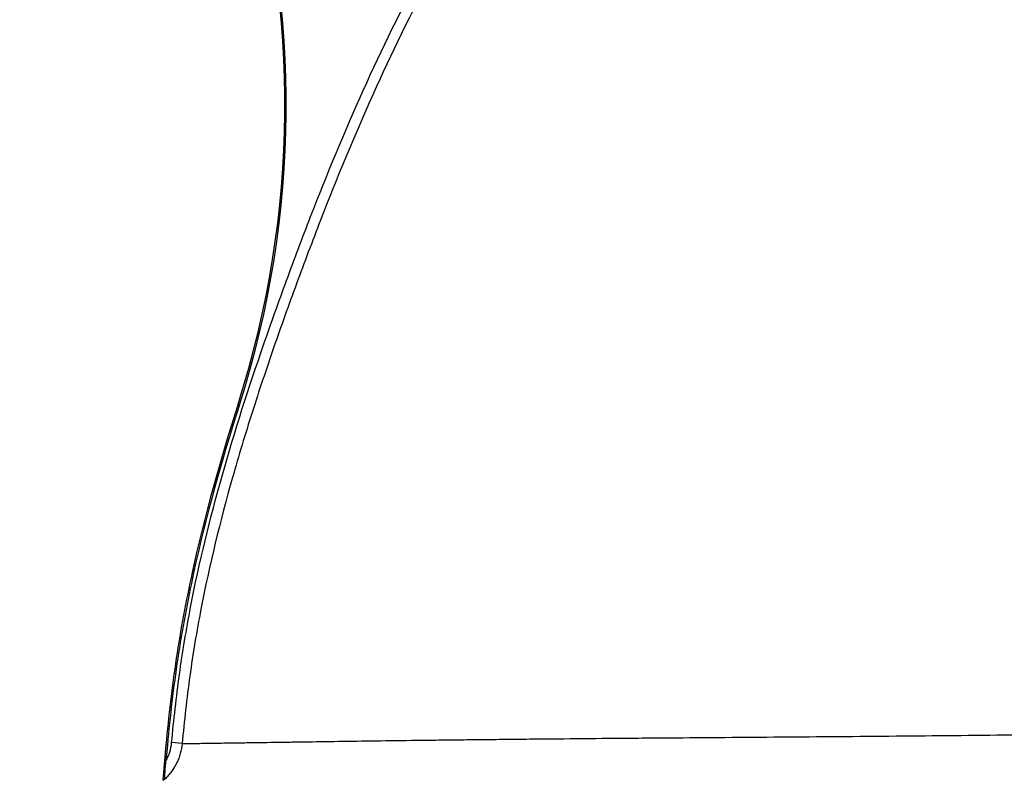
# Model space of a CAD drawing. Header units: millimetres. Extents: x 941 to 1871, y 616 to 2615.
# Tile 12 of 36: x 1096 to 1358, y 1540 to 1743. Entities that reach past the tile are written whole.
import ezdxf

# ---------------------------------------------------------------- set-up
doc = ezdxf.new("R2010")
doc.units = ezdxf.units.MM

msp = doc.modelspace()

# ---------------------------------------------------------------- linework, layer by layer
at = {"color": 7, "linetype": 'Continuous', "lineweight": 25}
for p, q in [((1154.14, 1639.98), (1153.76, 1640.1)), ((1134.57, 1549.4), (1133.71, 1539.98)), ((1134.96, 1549.36), (1134.57, 1549.4)), ((1134.96, 1549.36), (1134.58, 1545.16)), ((1138.88, 1549.75), (1136.09, 1550.01))]:
    msp.add_line(p, q, dxfattribs=at)
for radius in [261.64, 261.24]:
    msp.add_arc((904.98, 1719.82), radius, 342.2342, 50.493, dxfattribs=at)
for points, knots in [([(1136.09, 1550.01), (1136.66, 1556.09), (1137.34, 1562.13), (1138.59, 1571.15), (1139.04, 1574.14), (1140.03, 1580.12), (1140.57, 1583.09), (1143.42, 1597.93), (1146.3, 1609.67), (1152.88, 1632.93), (1156.59, 1644.46), (1162.55, 1661.67), (1164.59, 1667.39), (1168.77, 1678.79), (1170.91, 1684.47), (1177.49, 1701.43), (1182.12, 1712.63), (1192.06, 1734.72), (1197.38, 1745.62), (1204.59, 1758.99), (1206.07, 1761.65), (1209.07, 1766.95), (1210.6, 1769.58), (1215.28, 1777.41), (1218.51, 1782.56), (1228.54, 1797.77), (1235.67, 1807.61), (1243.27, 1817.13)], [0, 0, 0, 0, 0.0625, 0.0625, 0.09375, 0.09375, 0.125, 0.125, 0.25, 0.25, 0.375, 0.375, 0.4375, 0.4375, 0.5, 0.5, 0.625, 0.625, 0.75, 0.75, 0.78125, 0.78125, 0.8125, 0.8125, 0.875, 0.875, 1, 1, 1, 1]), ([(1245.46, 1815.38), (1237.9, 1805.92), (1230.81, 1796.14), (1220.84, 1781.02), (1217.63, 1775.9), (1212.98, 1768.11), (1211.46, 1765.49), (1208.47, 1760.22), (1207.01, 1757.58), (1199.84, 1744.29), (1194.56, 1733.45), (1184.68, 1711.48), (1180.08, 1700.35), (1173.53, 1683.49), (1171.41, 1677.84), (1167.25, 1666.51), (1165.21, 1660.82), (1161.26, 1649.41), (1159.35, 1643.68), (1155.69, 1632.18), (1153.94, 1626.41), (1149.02, 1609.03), (1146.16, 1597.35), (1143.32, 1582.6), (1142.79, 1579.64), (1141.81, 1573.71), (1141.35, 1570.73), (1140.12, 1561.78), (1139.44, 1555.78), (1138.88, 1549.75)], [0, 0, 0, 0, 0.125, 0.125, 0.1875, 0.1875, 0.21875, 0.21875, 0.25, 0.25, 0.375, 0.375, 0.5, 0.5, 0.5625, 0.5625, 0.625, 0.625, 0.6875, 0.6875, 0.75, 0.75, 0.875, 0.875, 0.90625, 0.90625, 0.9375, 0.9375, 1, 1, 1, 1]), ([(1153.76, 1640.1), (1149.06, 1625.42), (1144.86, 1610.46), (1139.91, 1587.76), (1138.49, 1580.14), (1136.17, 1564.81), (1135.28, 1557.11), (1134.57, 1549.4)], [0, 0, 0, 0, 0.1393842, 0.1393842, 0.2090763, 0.2090763, 0.2787684, 0.2787684, 0.2787684, 0.2787684]), ([(1154.14, 1639.98), (1149.44, 1625.31), (1145.24, 1610.36), (1140.3, 1587.68), (1138.88, 1580.07), (1136.56, 1564.76), (1135.67, 1557.07), (1134.96, 1549.36)], [0, 0, 0, 0, 0.1393842, 0.1393842, 0.2090763, 0.2090763, 0.2787684, 0.2787684, 0.2787684, 0.2787684]), ([(1138.88, 1549.75), (1139.14, 1549.76), (1139.6, 1549.76), (1140.9, 1549.78), (1141.75, 1549.79), (1143.06, 1549.81), (1143.33, 1549.82), (1143.9, 1549.83), (1144.2, 1549.83), (1145.13, 1549.84), (1145.8, 1549.85), (1147.93, 1549.89), (1149.53, 1549.91), (1152.2, 1549.95), (1153.14, 1549.97), (1154.61, 1549.99), (1155.11, 1550), (1156.13, 1550.01), (1156.65, 1550.02), (1158.27, 1550.05), (1159.39, 1550.06), (1161.74, 1550.1), (1162.97, 1550.11), (1165.52, 1550.15), (1166.84, 1550.17), (1168.9, 1550.2), (1169.6, 1550.2), (1171.02, 1550.22), (1171.74, 1550.23), (1175.38, 1550.28), (1178.46, 1550.33), (1184.9, 1550.43), (1188.27, 1550.47), (1195.31, 1550.57), (1198.97, 1550.62), (1204.7, 1550.69), (1206.64, 1550.71), (1209.62, 1550.75), (1210.62, 1550.76), (1212.64, 1550.78), (1213.67, 1550.8), (1216.75, 1550.83), (1218.83, 1550.85), (1223.04, 1550.9), (1225.17, 1550.92), (1228.4, 1550.95), (1229.48, 1550.96), (1231.65, 1550.99), (1232.74, 1551), (1236.02, 1551.03), (1238.24, 1551.05), (1244.96, 1551.11), (1249.54, 1551.15), (1256.57, 1551.21), (1258.93, 1551.23), (1262.52, 1551.26), (1263.72, 1551.27), (1266.14, 1551.28), (1267.36, 1551.29), (1273.46, 1551.34), (1278.39, 1551.38), (1288.3, 1551.46), (1293.29, 1551.5), (1303.35, 1551.58), (1308.42, 1551.62), (1318.62, 1551.7), (1323.76, 1551.74), (1334.12, 1551.83), (1339.26, 1551.88), (1354.58, 1552.04), (1364.65, 1552.16), (1379.54, 1552.37), (1384.48, 1552.45), (1390.59, 1552.56), (1391.82, 1552.58), (1394.24, 1552.63), (1395.45, 1552.65), (1399.06, 1552.73), (1401.44, 1552.78), (1408.5, 1552.95), (1413.11, 1553.08), (1422.14, 1553.35), (1426.56, 1553.5), (1433.04, 1553.74), (1435.17, 1553.82), (1438.34, 1553.95), (1439.39, 1554), (1441.48, 1554.09), (1442.51, 1554.13), (1445.6, 1554.26), (1447.62, 1554.36), (1451.57, 1554.54), (1453.51, 1554.63), (1459.21, 1554.88), (1462.85, 1555.03), (1469.77, 1555.28), (1473.05, 1555.39), (1477.67, 1555.49), (1479.17, 1555.52), (1481.32, 1555.55), (1482.03, 1555.56), (1483.41, 1555.57), (1484.08, 1555.57), (1486.05, 1555.58), (1487.3, 1555.57), (1489.07, 1555.55), (1489.64, 1555.54), (1490.48, 1555.52), (1490.89, 1555.51), (1491.29, 1555.5), (1491.55, 1555.49), (1491.69, 1555.49), (1491.82, 1555.48)], [0, 0, 0, 0, 0.03125, 0.03125, 0.0625, 0.0625, 0.070312, 0.070312, 0.078125, 0.078125, 0.09375, 0.09375, 0.125, 0.125, 0.140625, 0.140625, 0.148437, 0.148437, 0.15625, 0.15625, 0.171875, 0.171875, 0.1875, 0.1875, 0.203125, 0.203125, 0.210937, 0.210937, 0.21875, 0.21875, 0.25, 0.25, 0.28125, 0.28125, 0.3125, 0.3125, 0.328125, 0.328125, 0.335937, 0.335937, 0.34375, 0.34375, 0.359375, 0.359375, 0.375, 0.375, 0.382812, 0.382812, 0.390625, 0.390625, 0.40625, 0.40625, 0.4375, 0.4375, 0.453125, 0.453125, 0.460937, 0.460937, 0.46875, 0.46875, 0.5, 0.5, 0.53125, 0.53125, 0.5625, 0.5625, 0.59375, 0.59375, 0.625, 0.625, 0.6875, 0.6875, 0.71875, 0.71875, 0.726562, 0.726562, 0.734375, 0.734375, 0.75, 0.75, 0.78125, 0.78125, 0.8125, 0.8125, 0.828125, 0.828125, 0.835937, 0.835937, 0.84375, 0.84375, 0.859375, 0.859375, 0.875, 0.875, 0.90625, 0.90625, 0.9375, 0.9375, 0.953125, 0.953125, 0.960937, 0.960937, 0.96875, 0.96875, 0.984375, 0.984375, 0.992187, 0.992187, 0.996094, 0.998047, 0.998047, 1, 1, 1, 1]), ([(1138.88, 1549.75), (1138.79, 1548.85), (1138.63, 1547.97), (1138.27, 1546.68), (1138.13, 1546.25), (1137.81, 1545.41), (1137.63, 1545), (1137.04, 1543.78), (1136.58, 1543.01), (1135.79, 1541.93), (1135.51, 1541.58), (1134.91, 1540.91), (1134.6, 1540.58), (1134.27, 1540.27)], [0, 0, 0, 0, 0.25, 0.25, 0.375, 0.375, 0.5, 0.5, 0.75, 0.75, 0.875, 0.875, 1, 1, 1, 1]), ([(1134.58, 1545.16), (1134.79, 1545.53), (1134.98, 1545.92), (1135.32, 1546.71), (1135.47, 1547.11), (1135.85, 1548.32), (1136.01, 1549.16), (1136.09, 1550.01)], [0, 0, 0, 0, 0.25, 0.25, 0.5, 0.5, 1, 1, 1, 1]), ([(1134.27, 1540.27), (1134.26, 1540.27), (1134.26, 1540.28), (1134.25, 1540.33), (1134.24, 1540.37), (1134.24, 1540.47), (1134.24, 1540.54), (1134.24, 1540.68), (1134.25, 1540.76), (1134.25, 1541.03), (1134.26, 1541.23), (1134.29, 1541.67), (1134.31, 1541.9), (1134.34, 1542.37), (1134.36, 1542.62), (1134.4, 1543.12), (1134.42, 1543.37), (1134.48, 1544.13), (1134.53, 1544.64), (1134.58, 1545.16)], [0, 0, 0, 0, 0.0625, 0.0625, 0.125, 0.125, 0.1875, 0.1875, 0.25, 0.25, 0.375, 0.375, 0.5, 0.5, 0.625, 0.625, 0.75, 0.75, 1, 1, 1, 1])]:
    msp.add_open_spline(points, degree=3, knots=knots, dxfattribs=at)
msp.add_open_spline([(1133.71, 1539.98), (1133.9, 1540.16), (1134.09, 1540.26), (1134.27, 1540.27)], degree=3, dxfattribs=at)

doc.saveas('drawing.dxf')
